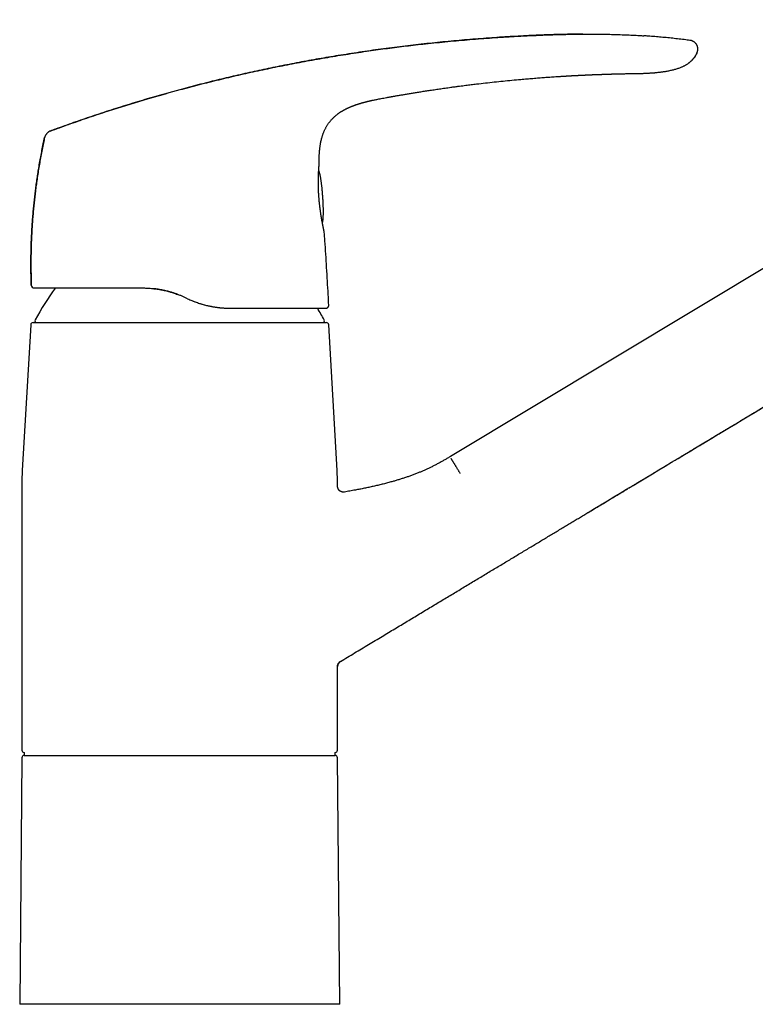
# Model space of a CAD drawing. Header units: millimetres. Extents: x 8 to 763, y 12 to 560.
# Tile 23 of 24: x 509 to 632, y 377 to 542. Entities that reach past the tile are written whole.
import ezdxf

# ---------------------------------------------------------------- set-up
doc = ezdxf.new("R2010")
doc.units = ezdxf.units.MM

msp = doc.modelspace()

# ---------------------------------------------------------------- linework, layer by layer
at = {"color": 7, "linetype": 'Continuous', "lineweight": 30}
for p, q in [((703.16, 542.28), (581.11, 468.94)), ((612.79, 533.25), (612.78, 533.25)), ((570.47, 529.23), (570.49, 529.23)), ((558.95, 513.33), (558.95, 513.33)), ((510.71, 497.7), (510.71, 497.7)), ((536.5, 495.63), (536.5, 495.63)), ((536.95, 495.42), (536.5, 495.63)), ((536.95, 495.42), (536.96, 495.41)), ((544.04, 493.82), (544.13, 493.82)), ((544.14, 493.82), (544.13, 493.82)), ((560.18, 493.82), (560.16, 493.82)), ((560.66, 494.35), (560.66, 494.35)), ((511, 491.41), (560.24, 491.41)), ((510.6, 491.03), (509.19, 466.56)), ((562.06, 466.56), (560.64, 491.03)), ((509.12, 464.26), (509.12, 419.61)), ((562.12, 463.94), (562.12, 464.26)), ((562.12, 463.94), (562.12, 463.94)), ((563.28, 462.95), (563.29, 462.95)), ((562.12, 419.61), (562.12, 433.63)), ((562.12, 433.63), (562.12, 433.63)), ((562.6, 434.49), (562.61, 434.49)), ((509.52, 419.21), (509.52, 418.71)), ((509.52, 418.71), (561.72, 418.71)), ((561.72, 418.71), (561.72, 419.21)), ((509.12, 418.32), (508.76, 376.91)), ((562.49, 376.91), (562.12, 418.32)), ((535.62, 376.91), (508.76, 376.91)), ((562.49, 376.91), (535.62, 376.91))]:
    msp.add_line(p, q, dxfattribs=at)
at = {"color": 7, "linetype": 'Continuous', "lineweight": 30, "flags": 128}
for points in [[(610.34, 533.21), (610.35, 533.21), (610.52, 533.22), (610.69, 533.22), (610.86, 533.22), (611.02, 533.23), (611.2, 533.23), (611.38, 533.23), (611.54, 533.23), (611.7, 533.24), (611.84, 533.24), (611.98, 533.24), (612.11, 533.24), (612.22, 533.24), (612.33, 533.25), (612.42, 533.25), (612.5, 533.25), (612.58, 533.25), (612.64, 533.25), (612.69, 533.25), (612.73, 533.25), (612.75, 533.25), (612.77, 533.25), (612.77, 533.25), (612.77, 533.25), (612.77, 533.25), (612.77, 533.25), (612.77, 533.25), (612.78, 533.25), (612.78, 533.25), (612.78, 533.25), (612.78, 533.25), (612.78, 533.25), (612.78, 533.25), (612.78, 533.25), (612.78, 533.25), (612.78, 533.25), (612.78, 533.25), (612.78, 533.25), (612.78, 533.25), (612.78, 533.25), (612.78, 533.25), (612.78, 533.25)], [(567.01, 528.52), (567.01, 528.52), (567.02, 528.52), (567.04, 528.53), (567.07, 528.53), (567.1, 528.54), (567.15, 528.56), (567.21, 528.57), (567.25, 528.58), (567.29, 528.59), (567.33, 528.6), (567.36, 528.61), (567.39, 528.61), (567.42, 528.62), (567.45, 528.62), (567.47, 528.63), (567.48, 528.63), (567.49, 528.63), (567.5, 528.64), (567.5, 528.64), (567.51, 528.64), (567.51, 528.64), (567.51, 528.64), (567.51, 528.64), (567.52, 528.64), (567.53, 528.64), (567.56, 528.65), (567.6, 528.66), (567.66, 528.67), (567.72, 528.69), (567.79, 528.7), (567.87, 528.72), (567.96, 528.74), (568.07, 528.76), (568.18, 528.79), (568.31, 528.81), (568.44, 528.84), (568.59, 528.87), (568.74, 528.9), (568.9, 528.94), (569.07, 528.97), (569.26, 529.01), (569.46, 529.04), (569.67, 529.08), (569.88, 529.12), (570.11, 529.17), (570.35, 529.21), (570.47, 529.23), (570.47, 529.23)]]:
    msp.add_lwpolyline(points, dxfattribs=at)
at = {"color": 7, "linetype": 'Continuous', "lineweight": 30}
for centre, radius, start, end in [((511.2, 497.72), 0.5, 181.9761, 269.999), ((555.26, 467.92), 50, 144.1199, 151.3951), ((515.99, 467.92), 50, 28.6049, 31.2037), ((560.16, 494.32), 0.5, 304.7054, 3.134), ((511, 491.01), 0.4, 90, 176.6981), ((511.62, 491.71), 0.3, 151.3951, 270), ((559.62, 491.71), 0.3, 270, 28.6049), ((560.24, 491.01), 0.4, 3.3019, 90), ((549.12, 464.26), 40, 176.6981, 180), ((522.12, 464.26), 40, 0, 3.3019), ((563.12, 433.63), 1, 121, 180), ((509.52, 419.61), 0.4, 180, 269.5022), ((509.52, 418.31), 0.4, 90, 179.5), ((561.72, 419.61), 0.4, 270.4978, 0), ((561.72, 418.31), 0.4, 0.5, 90)]:
    msp.add_arc(centre, radius, start, end, dxfattribs=at)
for points, knots in [([(603.3, 539.86), (603.2, 539.86), (602.67, 539.86), (601.71, 539.84), (600.4, 539.82), (599.1, 539.79), (597.79, 539.75), (596.48, 539.7), (595.01, 539.63), (593.38, 539.56), (591.59, 539.46), (589.8, 539.35), (588, 539.23), (586.19, 539.09), (584.37, 538.95), (582.55, 538.79), (580.73, 538.63), (578.92, 538.45), (577.1, 538.26), (575.29, 538.06), (573.48, 537.84), (571.67, 537.62), (569.87, 537.38), (568.06, 537.14), (566.26, 536.88), (564.46, 536.6), (562.71, 536.33), (561.01, 536.05), (559.37, 535.77), (557.72, 535.48), (556.08, 535.18), (554.44, 534.86), (552.82, 534.55), (551.24, 534.23), (549.67, 533.9), (548.11, 533.56), (546.55, 533.22), (544.99, 532.86), (543.43, 532.5), (541.88, 532.12), (540.3, 531.73), (538.69, 531.32), (537.06, 530.9), (535.44, 530.46), (533.81, 530.01), (532.19, 529.56), (530.57, 529.09), (528.95, 528.61), (527.33, 528.12), (525.71, 527.61), (524.09, 527.1), (522.47, 526.57), (520.89, 526.05), (519.33, 525.52), (517.81, 524.99), (516.29, 524.45), (514.98, 523.98), (514.19, 523.69), (513.89, 523.58)], [0, 0, 0, 0, 0.003111, 0.01742, 0.031731, 0.046044, 0.060356, 0.074667, 0.088974, 0.108642, 0.1283, 0.147946, 0.167578, 0.187597, 0.207603, 0.227598, 0.247583, 0.267559, 0.287527, 0.307488, 0.327444, 0.347395, 0.367342, 0.387287, 0.40723, 0.427172, 0.447115, 0.465398, 0.483683, 0.501972, 0.520265, 0.538563, 0.556867, 0.574346, 0.591832, 0.609327, 0.626831, 0.644345, 0.66187, 0.679407, 0.696957, 0.715359, 0.733776, 0.752212, 0.770666, 0.78914, 0.807635, 0.826152, 0.844693, 0.863258, 0.881849, 0.900467, 0.919113, 0.936721, 0.954355, 0.972018, 0.98971, 1, 1, 1, 1]), ([(513.89, 523.58), (514.4, 523.77), (515.43, 524.14), (516.96, 524.69), (518.5, 525.23), (520.04, 525.76), (521.58, 526.28), (523.09, 526.77), (524.58, 527.25), (526.03, 527.71), (527.49, 528.16), (528.94, 528.6), (530.46, 529.05), (532.03, 529.51), (533.66, 529.97), (535.29, 530.42), (536.92, 530.86), (538.55, 531.28), (540.18, 531.7), (541.82, 532.11), (543.45, 532.5), (545.09, 532.88), (546.73, 533.26), (548.37, 533.62), (550.01, 533.97), (551.65, 534.31), (553.3, 534.64), (554.94, 534.96), (556.61, 535.27), (558.31, 535.58), (560.04, 535.88), (561.77, 536.17), (563.5, 536.45), (565.23, 536.72), (566.91, 536.97), (568.54, 537.2), (570.12, 537.42), (571.69, 537.62), (573.27, 537.82), (574.85, 538.01), (576.53, 538.2), (578.3, 538.38), (580.16, 538.57), (582.03, 538.75), (583.9, 538.91), (585.78, 539.06), (587.65, 539.2), (589.53, 539.33), (591.27, 539.44), (592.89, 539.53), (594.36, 539.6), (595.84, 539.67), (597.25, 539.73), (598.58, 539.77), (599.84, 539.81), (601.1, 539.83), (602.35, 539.85), (603.61, 539.86), (604.85, 539.86), (606.06, 539.85), (607.24, 539.84), (608.42, 539.81), (609.61, 539.77), (610.79, 539.73), (611.97, 539.67), (612.9, 539.62), (613.42, 539.58), (613.56, 539.57)], [0, 0, 0, 0, 0.0161, 0.032173, 0.048219, 0.064239, 0.080235, 0.096208, 0.111246, 0.126265, 0.141265, 0.156248, 0.171212, 0.187895, 0.204557, 0.221201, 0.237827, 0.254437, 0.271031, 0.28761, 0.304175, 0.320728, 0.337269, 0.353799, 0.370319, 0.38683, 0.403332, 0.419828, 0.436318, 0.453587, 0.470851, 0.488111, 0.505369, 0.522624, 0.539879, 0.555531, 0.571183, 0.586837, 0.602493, 0.618152, 0.633815, 0.652279, 0.67075, 0.689229, 0.707716, 0.726214, 0.744724, 0.763247, 0.781784, 0.796357, 0.810937, 0.825523, 0.840112, 0.852494, 0.864876, 0.877259, 0.889642, 0.902022, 0.9144, 0.926068, 0.937733, 0.949395, 0.961052, 0.972706, 0.984356, 0.996002, 1, 1, 1, 1]), ([(621.31, 538.8), (621.16, 538.82), (620.65, 538.89), (619.77, 539), (618.68, 539.12), (617.58, 539.24), (616.49, 539.34), (615.4, 539.44), (614.43, 539.51), (613.81, 539.55), (613.56, 539.57)], [0, 0, 0, 0, 0.057293, 0.198828, 0.340388, 0.48201, 0.623728, 0.763045, 0.902525, 1, 1, 1, 1]), ([(622.51, 536.78), (622.52, 536.82), (622.55, 536.89), (622.58, 536.99), (622.61, 537.1), (622.63, 537.22), (622.63, 537.33), (622.63, 537.44), (622.62, 537.55), (622.6, 537.67), (622.57, 537.78), (622.53, 537.89), (622.48, 538), (622.42, 538.1), (622.36, 538.2), (622.28, 538.3), (622.19, 538.39), (622.1, 538.48), (622, 538.55), (621.9, 538.62), (621.8, 538.67), (621.69, 538.72), (621.59, 538.75), (621.49, 538.78), (621.39, 538.79), (621.33, 538.8), (621.31, 538.81)], [0, 0, 0, 0, 0.037736, 0.080841, 0.122701, 0.16385, 0.20476, 0.245776, 0.287091, 0.328831, 0.371035, 0.413661, 0.456691, 0.500204, 0.544397, 0.589394, 0.635044, 0.680962, 0.726611, 0.771408, 0.814819, 0.856456, 0.896154, 0.934014, 0.970428, 1, 1, 1, 1]), ([(621.31, 538.81), (621.31, 538.81), (621.31, 538.81), (621.31, 538.81), (621.31, 538.81)], [0, 0, 0, 0, 0.399092, 1, 1, 1, 1]), ([(612.77, 533.25), (612.85, 533.25), (613.01, 533.26), (613.24, 533.26), (613.46, 533.27), (613.67, 533.28), (613.87, 533.29), (614.07, 533.29), (614.25, 533.3), (614.44, 533.31), (614.62, 533.33), (614.78, 533.34), (614.94, 533.35), (615.07, 533.36), (615.19, 533.37), (615.29, 533.38), (615.39, 533.38), (615.49, 533.39), (615.59, 533.4), (615.75, 533.42), (615.95, 533.44), (616.21, 533.47), (616.47, 533.5), (616.75, 533.54), (617.03, 533.58), (617.33, 533.63), (617.62, 533.68), (617.92, 533.74), (618.22, 533.81), (618.51, 533.88), (618.79, 533.96), (619.06, 534.03), (619.32, 534.12), (619.58, 534.21), (619.81, 534.3), (620.02, 534.39), (620.2, 534.47), (620.37, 534.55), (620.54, 534.64), (620.7, 534.73), (620.86, 534.83), (621.01, 534.93), (621.15, 535.03), (621.28, 535.13), (621.4, 535.24), (621.5, 535.33), (621.59, 535.41), (621.65, 535.48), (621.72, 535.55), (621.78, 535.61), (621.84, 535.68), (621.9, 535.76), (621.96, 535.84), (622.03, 535.93), (622.1, 536.02), (622.17, 536.12), (622.23, 536.23), (622.3, 536.34), (622.35, 536.45), (622.41, 536.57), (622.46, 536.68), (622.49, 536.75), (622.5, 536.78)], [0, 0, 0, 0, 0.021839, 0.042801, 0.062887, 0.082096, 0.100428, 0.117884, 0.134465, 0.151692, 0.167859, 0.182967, 0.197015, 0.210004, 0.220017, 0.229294, 0.238253, 0.247351, 0.256588, 0.265963, 0.288611, 0.312025, 0.336564, 0.361888, 0.387997, 0.414888, 0.442555, 0.47046, 0.498285, 0.526041, 0.551224, 0.576372, 0.601495, 0.626576, 0.651582, 0.669385, 0.687135, 0.70483, 0.722349, 0.739456, 0.756183, 0.772578, 0.788371, 0.803928, 0.819279, 0.834458, 0.843928, 0.853355, 0.86275, 0.872123, 0.881609, 0.890961, 0.900744, 0.911016, 0.921825, 0.933214, 0.945217, 0.95602, 0.967317, 0.979125, 0.991462, 1, 1, 1, 1]), ([(622.51, 536.78), (622.49, 536.72), (622.44, 536.6), (622.36, 536.43), (622.26, 536.26), (622.16, 536.09), (622.05, 535.93), (621.93, 535.78), (621.8, 535.62), (621.65, 535.47), (621.48, 535.31), (621.31, 535.16), (621.16, 535.04), (621.07, 534.97), (621.04, 534.95)], [0, 0, 0, 0, 0.081278, 0.162493, 0.243733, 0.32506, 0.406512, 0.488106, 0.569839, 0.66534, 0.760948, 0.85658, 0.952137, 1, 1, 1, 1]), ([(570.49, 529.23), (570.54, 529.24), (570.65, 529.26), (570.83, 529.29), (571.02, 529.33), (571.22, 529.36), (571.43, 529.4), (571.65, 529.44), (571.88, 529.48), (572.13, 529.52), (572.39, 529.57), (572.66, 529.61), (572.94, 529.66), (573.24, 529.71), (573.55, 529.77), (573.87, 529.82), (574.2, 529.88), (574.54, 529.93), (574.88, 529.99), (575.22, 530.04), (575.58, 530.1), (575.95, 530.16), (576.32, 530.22), (576.71, 530.28), (577.1, 530.34), (577.5, 530.4), (577.91, 530.46), (578.34, 530.53), (578.78, 530.59), (579.24, 530.66), (579.7, 530.72), (580.18, 530.79), (580.66, 530.86), (581.1, 530.92), (581.44, 530.97), (581.61, 530.99), (581.67, 531), (581.69, 531), (581.71, 531), (581.72, 531), (581.84, 531.02), (582.14, 531.06), (582.78, 531.15), (583.62, 531.25), (584.57, 531.37), (585.67, 531.51), (586.96, 531.66), (588.45, 531.82), (589.93, 531.98), (591.42, 532.12), (592.58, 532.23), (593.41, 532.3), (593.92, 532.35), (594.42, 532.39), (594.93, 532.43), (595.43, 532.47), (595.92, 532.51), (596.4, 532.55), (596.87, 532.58), (597.33, 532.62), (597.8, 532.65), (598.28, 532.68), (598.76, 532.71), (599.12, 532.74), (599.37, 532.75), (599.52, 532.76), (599.66, 532.77), (599.79, 532.78), (599.88, 532.79), (599.92, 532.79)], [0, 0, 0, 0, 0.00564, 0.011689, 0.018148, 0.025017, 0.032294, 0.039841, 0.047782, 0.056119, 0.06485, 0.074167, 0.083895, 0.094034, 0.104585, 0.115547, 0.12692, 0.138704, 0.150141, 0.16194, 0.174102, 0.186626, 0.199513, 0.212522, 0.225881, 0.239589, 0.253647, 0.268352, 0.283422, 0.298855, 0.314652, 0.330814, 0.347339, 0.364228, 0.376067, 0.38133, 0.381927, 0.382464, 0.383001, 0.383538, 0.384075, 0.39497, 0.414426, 0.449169, 0.480189, 0.511209, 0.561567, 0.611924, 0.662282, 0.712639, 0.762997, 0.780088, 0.797179, 0.81427, 0.831361, 0.848452, 0.865118, 0.881475, 0.896814, 0.912482, 0.92848, 0.944809, 0.960969, 0.976635, 0.981548, 0.986461, 0.991374, 0.996287, 1, 1, 1, 1]), ([(599.92, 532.79), (599.94, 532.79), (600, 532.79), (600.08, 532.8), (600.15, 532.8), (600.22, 532.81), (600.31, 532.81), (600.4, 532.82), (600.51, 532.82), (600.61, 532.83), (600.7, 532.84), (600.8, 532.84), (600.91, 532.85), (601.02, 532.85), (601.12, 532.86), (601.23, 532.87), (601.33, 532.87), (601.41, 532.88), (601.48, 532.88), (601.55, 532.88), (601.62, 532.89), (601.68, 532.89), (601.74, 532.89), (601.81, 532.9), (601.88, 532.9), (601.96, 532.91), (602.04, 532.91), (602.11, 532.91), (602.17, 532.92), (602.23, 532.92), (602.28, 532.92), (602.33, 532.92), (602.39, 532.93), (602.45, 532.93), (602.52, 532.93), (602.59, 532.94), (602.66, 532.94), (602.74, 532.95), (602.82, 532.95), (602.9, 532.95), (602.98, 532.96), (603.05, 532.96), (603.12, 532.96), (603.18, 532.97), (603.24, 532.97), (603.28, 532.97), (603.32, 532.97), (603.37, 532.98), (603.42, 532.98), (603.49, 532.98), (603.56, 532.99), (603.65, 532.99), (603.74, 532.99), (603.84, 533), (603.93, 533), (604.02, 533.01), (604.12, 533.01), (604.21, 533.01), (604.29, 533.02), (604.36, 533.02), (604.42, 533.02), (604.49, 533.03), (604.55, 533.03), (604.63, 533.03), (604.71, 533.04), (604.79, 533.04), (604.87, 533.04), (604.95, 533.05), (605.02, 533.05), (605.08, 533.05), (605.15, 533.05), (605.23, 533.06), (605.32, 533.06), (605.42, 533.07), (605.53, 533.07), (605.64, 533.07), (605.75, 533.08), (605.86, 533.08), (605.96, 533.09), (606.06, 533.09), (606.14, 533.09), (606.21, 533.09), (606.27, 533.1), (606.34, 533.1), (606.41, 533.1), (606.49, 533.1), (606.58, 533.11), (606.67, 533.11), (606.76, 533.11), (606.84, 533.12), (606.93, 533.12), (607, 533.12), (607.07, 533.12), (607.14, 533.13), (607.2, 533.13), (607.25, 533.13), (607.3, 533.13), (607.35, 533.13), (607.42, 533.14), (607.49, 533.14), (607.56, 533.14), (607.64, 533.14), (607.72, 533.15), (607.8, 533.15), (607.89, 533.15), (608, 533.15), (608.11, 533.16), (608.23, 533.16), (608.35, 533.16), (608.47, 533.17), (608.56, 533.17), (608.64, 533.17), (608.7, 533.17), (608.77, 533.18), (608.84, 533.18), (608.9, 533.18), (608.94, 533.18), (608.97, 533.18), (608.99, 533.18), (609.01, 533.18), (609.03, 533.18), (609.06, 533.18), (609.09, 533.18), (609.12, 533.19), (609.14, 533.19), (609.16, 533.19), (609.18, 533.19), (609.21, 533.19), (609.24, 533.19), (609.26, 533.19), (609.28, 533.19), (609.3, 533.19), (609.33, 533.19), (609.36, 533.19), (609.39, 533.19), (609.42, 533.19), (609.44, 533.19), (609.48, 533.19), (609.52, 533.2), (609.56, 533.2), (609.6, 533.2), (609.64, 533.2), (609.68, 533.2), (609.72, 533.2), (609.76, 533.2), (609.8, 533.2), (609.86, 533.2), (609.91, 533.2), (609.97, 533.21), (610.02, 533.21), (610.06, 533.21), (610.11, 533.21), (610.15, 533.21), (610.18, 533.21), (610.21, 533.21), (610.24, 533.21), (610.28, 533.21), (610.31, 533.21), (610.33, 533.21), (610.34, 533.21)], [0, 0, 0, 0, 0.007064, 0.015504, 0.022729, 0.029041, 0.035098, 0.046313, 0.056451, 0.065057, 0.073958, 0.08328, 0.093356, 0.103945, 0.113959, 0.123983, 0.134086, 0.141326, 0.147935, 0.154364, 0.160815, 0.166421, 0.172318, 0.17853, 0.185264, 0.19269, 0.200728, 0.2071, 0.213322, 0.218877, 0.22371, 0.22803, 0.232359, 0.239048, 0.245694, 0.252259, 0.258949, 0.266195, 0.27421, 0.282721, 0.288853, 0.295183, 0.301976, 0.308945, 0.31372, 0.317804, 0.321253, 0.324596, 0.330622, 0.336872, 0.343828, 0.351442, 0.361204, 0.37074, 0.379252, 0.387254, 0.395998, 0.405809, 0.4128, 0.41934, 0.425307, 0.430872, 0.437202, 0.444485, 0.452131, 0.459765, 0.467749, 0.475148, 0.481482, 0.487186, 0.493228, 0.499667, 0.509268, 0.519417, 0.529551, 0.539677, 0.549905, 0.560251, 0.570416, 0.579839, 0.586714, 0.593216, 0.599402, 0.605319, 0.611871, 0.6194, 0.627906, 0.637387, 0.645101, 0.653319, 0.661198, 0.668387, 0.674885, 0.680693, 0.686656, 0.691664, 0.696027, 0.701063, 0.707049, 0.713847, 0.721035, 0.728506, 0.736259, 0.743895, 0.750909, 0.76163, 0.772804, 0.784873, 0.795824, 0.806188, 0.817413, 0.822239, 0.828757, 0.835645, 0.84215, 0.849317, 0.852355, 0.854963, 0.857139, 0.859007, 0.86137, 0.864313, 0.867577, 0.870132, 0.871911, 0.873726, 0.876211, 0.879255, 0.882016, 0.884324, 0.88622, 0.888306, 0.890778, 0.894361, 0.897596, 0.900221, 0.902664, 0.905693, 0.910246, 0.91436, 0.918057, 0.922785, 0.927309, 0.930962, 0.93442, 0.940163, 0.94649, 0.952138, 0.957505, 0.963385, 0.968507, 0.973459, 0.977889, 0.981291, 0.985525, 0.988174, 0.991712, 0.996156, 1, 1, 1, 1]), ([(612.8, 533.25), (612.88, 533.25), (613.04, 533.26), (613.19, 533.26), (613.27, 533.26)], [0, 0, 0, 0, 0.4855368, 1, 1, 1, 1]), ([(559.04, 518.03), (559.04, 518.09), (559.04, 518.22), (559.04, 518.41), (559.04, 518.59), (559.04, 518.76), (559.04, 518.92), (559.05, 519.06), (559.05, 519.19), (559.06, 519.32), (559.06, 519.44), (559.07, 519.55), (559.07, 519.7), (559.08, 519.88), (559.1, 520.11), (559.12, 520.32), (559.14, 520.51), (559.16, 520.67), (559.18, 520.84), (559.2, 521), (559.22, 521.16), (559.24, 521.3), (559.27, 521.44), (559.29, 521.58), (559.32, 521.72), (559.35, 521.85), (559.38, 521.98), (559.41, 522.11), (559.44, 522.25), (559.48, 522.39), (559.52, 522.54), (559.57, 522.69), (559.62, 522.85), (559.67, 523.02), (559.74, 523.2), (559.81, 523.38), (559.88, 523.56), (559.96, 523.74), (560.05, 523.91), (560.14, 524.09), (560.24, 524.27), (560.34, 524.45), (560.46, 524.63), (560.57, 524.8), (560.69, 524.96), (560.81, 525.12), (560.94, 525.28), (561.07, 525.44), (561.22, 525.6), (561.37, 525.76), (561.54, 525.92), (561.72, 526.08), (561.91, 526.24), (562.08, 526.38), (562.23, 526.5), (562.36, 526.59), (562.48, 526.67), (562.59, 526.74), (562.69, 526.81), (562.78, 526.86), (562.85, 526.91), (562.91, 526.95), (562.97, 526.98), (563.02, 527.01), (563.07, 527.04), (563.11, 527.06), (563.14, 527.08), (563.18, 527.1), (563.23, 527.13), (563.29, 527.16), (563.35, 527.19), (563.43, 527.24), (563.55, 527.3), (563.68, 527.36), (563.8, 527.42), (563.91, 527.47), (564.03, 527.52), (564.15, 527.58), (564.26, 527.63), (564.34, 527.66), (564.4, 527.68), (564.46, 527.71), (564.51, 527.73), (564.55, 527.75), (564.59, 527.76), (564.62, 527.77), (564.65, 527.78), (564.69, 527.8), (564.75, 527.82), (564.82, 527.85), (564.89, 527.88), (564.97, 527.91), (565.07, 527.94), (565.17, 527.98), (565.25, 528.01), (565.31, 528.03), (565.36, 528.04), (565.39, 528.05), (565.43, 528.06), (565.45, 528.07), (565.48, 528.08), (565.51, 528.09), (565.55, 528.11), (565.6, 528.12), (565.65, 528.14), (565.71, 528.15), (565.78, 528.18), (565.87, 528.21), (565.97, 528.23), (566.06, 528.26), (566.16, 528.29), (566.24, 528.32), (566.31, 528.34), (566.37, 528.35), (566.41, 528.36), (566.45, 528.37), (566.47, 528.38), (566.49, 528.38), (566.51, 528.39), (566.53, 528.39), (566.56, 528.4), (566.61, 528.42), (566.67, 528.43), (566.72, 528.45), (566.77, 528.46), (566.82, 528.47), (566.86, 528.48), (566.9, 528.49), (566.93, 528.5), (566.96, 528.51), (566.98, 528.51), (567, 528.52), (567.01, 528.52), (567.02, 528.52), (567.02, 528.52), (567.02, 528.52)], [0, 0, 0, 0, 0.012503, 0.02501, 0.036872, 0.04809, 0.057899, 0.067159, 0.075869, 0.084031, 0.091647, 0.098977, 0.106464, 0.120624, 0.135362, 0.150695, 0.161303, 0.172189, 0.183206, 0.193814, 0.203964, 0.21366, 0.222905, 0.231703, 0.241198, 0.250126, 0.258612, 0.26741, 0.276661, 0.286195, 0.296177, 0.306612, 0.317505, 0.329096, 0.341172, 0.353739, 0.366599, 0.379317, 0.391878, 0.40428, 0.418178, 0.431869, 0.445353, 0.458629, 0.471695, 0.484557, 0.497648, 0.511214, 0.525259, 0.539784, 0.554791, 0.570285, 0.586267, 0.602736, 0.613428, 0.623428, 0.632729, 0.64133, 0.649235, 0.656443, 0.66162, 0.666367, 0.670687, 0.674569, 0.677971, 0.6809, 0.683297, 0.686359, 0.690088, 0.694334, 0.698645, 0.702989, 0.713362, 0.72392, 0.731574, 0.739554, 0.748136, 0.757322, 0.767111, 0.771186, 0.775357, 0.779584, 0.78338, 0.786603, 0.789211, 0.791282, 0.793344, 0.795665, 0.800411, 0.805527, 0.810915, 0.816572, 0.824498, 0.832278, 0.839715, 0.843103, 0.846417, 0.849405, 0.851822, 0.853677, 0.855648, 0.858102, 0.861038, 0.864455, 0.868349, 0.87272, 0.877266, 0.885287, 0.892912, 0.90015, 0.907923, 0.915233, 0.922103, 0.926662, 0.930478, 0.933558, 0.935908, 0.936907, 0.937764, 0.939206, 0.941408, 0.945602, 0.949577, 0.953811, 0.957754, 0.961427, 0.965024, 0.968674, 0.972456, 0.976439, 0.980685, 0.985461, 0.99063, 0.996231, 1, 1, 1, 1]), ([(513.89, 523.58), (513.88, 523.58), (513.86, 523.57), (513.82, 523.55), (513.78, 523.54), (513.74, 523.52), (513.7, 523.49), (513.66, 523.47), (513.62, 523.44), (513.57, 523.4), (513.51, 523.36), (513.46, 523.31), (513.4, 523.25), (513.35, 523.2), (513.29, 523.14), (513.24, 523.07), (513.18, 523), (513.13, 522.92), (513.09, 522.85), (513.05, 522.78), (513.01, 522.71), (512.99, 522.65), (512.97, 522.59), (512.95, 522.54), (512.95, 522.51), (512.94, 522.5)], [0, 0, 0, 0, 0.035939, 0.078934, 0.12153, 0.153196, 0.184669, 0.216165, 0.248168, 0.292152, 0.337796, 0.384847, 0.432848, 0.481347, 0.530013, 0.588418, 0.646504, 0.703471, 0.758248, 0.809763, 0.857144, 0.899894, 0.938103, 0.972606, 1, 1, 1, 1]), ([(512.94, 522.5), (512.88, 522.19), (512.73, 521.51), (512.52, 520.47), (512.31, 519.37), (512.11, 518.27), (511.93, 517.17), (511.75, 516.06), (511.6, 514.98), (511.46, 513.93), (511.33, 512.92), (511.22, 511.9), (511.11, 510.87), (511.02, 509.85), (510.93, 508.8), (510.85, 507.71), (510.79, 506.59), (510.73, 505.47), (510.69, 504.35), (510.66, 503.23), (510.64, 502.11), (510.64, 501.02), (510.65, 499.96), (510.67, 498.93), (510.68, 498.18), (510.7, 497.77), (510.7, 497.7)], [0, 0, 0, 0, 0.0380892, 0.0828967, 0.1277163, 0.1725473, 0.2173887, 0.2622397, 0.3070995, 0.348228, 0.3893626, 0.4305028, 0.4716479, 0.5127975, 0.553951, 0.5988494, 0.643751, 0.688655, 0.7335608, 0.7784675, 0.8233746, 0.8682813, 0.909445, 0.9506072, 0.9917677, 1, 1, 1, 1]), ([(510.7, 497.7), (510.69, 498.04), (510.67, 498.7), (510.65, 499.7), (510.64, 500.7), (510.64, 501.7), (510.65, 502.69), (510.67, 503.69), (510.7, 504.72), (510.74, 505.79), (510.8, 506.88), (510.87, 507.98), (510.95, 509.08), (511.04, 510.14), (511.14, 511.16), (511.24, 512.16), (511.36, 513.15), (511.48, 514.14), (511.62, 515.13), (511.76, 516.12), (511.92, 517.13), (512.1, 518.18), (512.29, 519.27), (512.5, 520.34), (512.71, 521.42), (512.86, 522.14), (512.94, 522.49)], [0, 0, 0, 0, 0.04, 0.08, 0.12, 0.16, 0.2, 0.24, 0.28, 0.324, 0.368, 0.412, 0.456, 0.5, 0.54, 0.58, 0.62, 0.66, 0.7, 0.74, 0.78, 0.824, 0.868, 0.912, 0.956, 1, 1, 1, 1]), ([(604.21, 459.53), (615.71, 466.44), (638.72, 480.26), (673.22, 500.98), (696.22, 514.8), (707.72, 521.71)], [0, 0, 0, 0, 0.333334, 0.666667, 1, 1, 1, 1]), ([(558.95, 513.33), (558.95, 513.39), (558.94, 513.52), (558.93, 513.7), (558.93, 513.87), (558.92, 514.03), (558.92, 514.18), (558.91, 514.32), (558.91, 514.45), (558.91, 514.57), (558.91, 514.68), (558.91, 514.78), (558.91, 514.87), (558.91, 514.96), (558.91, 515.03), (558.91, 515.13), (558.91, 515.26), (558.91, 515.42), (558.91, 515.59), (558.92, 515.77), (558.92, 515.95), (558.93, 516.1), (558.93, 516.23), (558.94, 516.32), (558.94, 516.41), (558.94, 516.5), (558.95, 516.59), (558.95, 516.68), (558.96, 516.76), (558.96, 516.83), (558.97, 516.9), (558.97, 516.96), (558.97, 517), (558.98, 517.04), (558.98, 517.08), (558.98, 517.13), (558.98, 517.19), (558.99, 517.25), (558.99, 517.31), (559, 517.37), (559, 517.43), (559.01, 517.5), (559.01, 517.57), (559.02, 517.64), (559.02, 517.7), (559.02, 517.75), (559.03, 517.78), (559.03, 517.81), (559.03, 517.85), (559.03, 517.88), (559.04, 517.92), (559.04, 517.95), (559.04, 517.99), (559.04, 518.01), (559.04, 518.03), (559.04, 518.04)], [0, 0, 0, 0, 0.02687, 0.052447, 0.076732, 0.099724, 0.121424, 0.141479, 0.160287, 0.177849, 0.194165, 0.209496, 0.223534, 0.236278, 0.248022, 0.25975, 0.282974, 0.306448, 0.336687, 0.36734, 0.398631, 0.430932, 0.44826, 0.465872, 0.483769, 0.501954, 0.520403, 0.538144, 0.555755, 0.571947, 0.586721, 0.60008, 0.609585, 0.619073, 0.629417, 0.640616, 0.655064, 0.670724, 0.687597, 0.705657, 0.724009, 0.742212, 0.767904, 0.793298, 0.818397, 0.83305, 0.847602, 0.862379, 0.878429, 0.896205, 0.915402, 0.936031, 0.958101, 0.981626, 1, 1, 1, 1]), ([(559.65, 512.57), (559.65, 512.58), (559.65, 512.59), (559.65, 512.61), (559.65, 512.62), (559.65, 512.64), (559.65, 512.67), (559.64, 512.71), (559.64, 512.76), (559.63, 512.82), (559.63, 512.88), (559.62, 512.95), (559.62, 513.02), (559.61, 513.09), (559.61, 513.17), (559.6, 513.26), (559.59, 513.36), (559.58, 513.46), (559.57, 513.58), (559.56, 513.71), (559.54, 513.86), (559.53, 514.02), (559.51, 514.2), (559.49, 514.4), (559.46, 514.61), (559.43, 514.84), (559.4, 515.07), (559.37, 515.3), (559.33, 515.52), (559.3, 515.72), (559.26, 515.92), (559.23, 516.09), (559.19, 516.25), (559.15, 516.4), (559.12, 516.54), (559.08, 516.66), (559.05, 516.77), (559.01, 516.87), (558.99, 516.94), (558.97, 516.98), (558.97, 516.98)], [0, 0, 0, 0, 0.004673, 0.006642, 0.010251, 0.014559, 0.020428, 0.029312, 0.04368, 0.058206, 0.072118, 0.08648, 0.101782, 0.118292, 0.136238, 0.155851, 0.17738, 0.201105, 0.227346, 0.256463, 0.288854, 0.324941, 0.365107, 0.409568, 0.458125, 0.509851, 0.563019, 0.615089, 0.66467, 0.711154, 0.754369, 0.794359, 0.831258, 0.865238, 0.896483, 0.925174, 0.951491, 0.975604, 0.99768, 1, 1, 1, 1]), ([(558.99, 512.7), (558.99, 512.72), (558.99, 512.76), (558.98, 512.83), (558.98, 512.91), (558.97, 513), (558.96, 513.1), (558.96, 513.21), (558.95, 513.29), (558.95, 513.33)], [0, 0, 0, 0, 0.077749, 0.192581, 0.323221, 0.469762, 0.632331, 0.811095, 1, 1, 1, 1]), ([(559.9, 506.56), (559.9, 506.56), (559.9, 506.58), (559.9, 506.6), (559.89, 506.62), (559.89, 506.64), (559.88, 506.67), (559.88, 506.69), (559.87, 506.72), (559.86, 506.77), (559.85, 506.81), (559.85, 506.85), (559.84, 506.88), (559.83, 506.92), (559.82, 506.96), (559.81, 507), (559.81, 507.04), (559.8, 507.08), (559.79, 507.12), (559.78, 507.15), (559.78, 507.18), (559.77, 507.2), (559.77, 507.22), (559.76, 507.24), (559.76, 507.26), (559.76, 507.29), (559.75, 507.32), (559.74, 507.36), (559.73, 507.4), (559.72, 507.45), (559.71, 507.51), (559.7, 507.58), (559.68, 507.66), (559.66, 507.74), (559.64, 507.84), (559.63, 507.94), (559.6, 508.05), (559.58, 508.19), (559.55, 508.34), (559.52, 508.47), (559.51, 508.56), (559.5, 508.63), (559.48, 508.69), (559.47, 508.75), (559.46, 508.81), (559.46, 508.86), (559.45, 508.9), (559.44, 508.94), (559.44, 508.96), (559.43, 508.99), (559.43, 509), (559.43, 509.02), (559.42, 509.04), (559.42, 509.05), (559.42, 509.08), (559.41, 509.11), (559.41, 509.15), (559.4, 509.19), (559.39, 509.25), (559.38, 509.31), (559.37, 509.38), (559.36, 509.46), (559.34, 509.55), (559.33, 509.64), (559.31, 509.75), (559.3, 509.87), (559.28, 509.99), (559.26, 510.12), (559.24, 510.27), (559.22, 510.42), (559.2, 510.58), (559.18, 510.76), (559.15, 510.94), (559.13, 511.13), (559.11, 511.33), (559.09, 511.52), (559.07, 511.71), (559.05, 511.91), (559.03, 512.11), (559.02, 512.32), (559, 512.52), (558.99, 512.64), (558.99, 512.7)], [0, 0, 0, 0, 0.010165, 0.02439, 0.037723, 0.050184, 0.061791, 0.073126, 0.091428, 0.110333, 0.129842, 0.14184, 0.154058, 0.166496, 0.179155, 0.19177, 0.203217, 0.213649, 0.223069, 0.231475, 0.238351, 0.24436, 0.249499, 0.254069, 0.259083, 0.264623, 0.270691, 0.279889, 0.289892, 0.300601, 0.312016, 0.326523, 0.342028, 0.358529, 0.376019, 0.393822, 0.411468, 0.436346, 0.460899, 0.485125, 0.494555, 0.503937, 0.51327, 0.522328, 0.530406, 0.537451, 0.543465, 0.548448, 0.552399, 0.55532, 0.557462, 0.559657, 0.561836, 0.564255, 0.567484, 0.571588, 0.576565, 0.582896, 0.590238, 0.598592, 0.607956, 0.618332, 0.629718, 0.642114, 0.655521, 0.669937, 0.685364, 0.7018, 0.719246, 0.7377, 0.757162, 0.777631, 0.799106, 0.821585, 0.845067, 0.865991, 0.88765, 0.910041, 0.933166, 0.957022, 0.98161, 1, 1, 1, 1]), ([(558.99, 512.7), (558.99, 512.7), (558.99, 512.7), (558.99, 512.7), (558.99, 512.7), (558.99, 512.7)], [0, 0, 0, 0, 0.267476, 0.641286, 1, 1, 1, 1]), ([(559.59, 508.12), (559.6, 508.14), (559.61, 508.19), (559.63, 508.27), (559.65, 508.38), (559.66, 508.49), (559.68, 508.62), (559.7, 508.75), (559.71, 508.9), (559.72, 509.06), (559.73, 509.23), (559.74, 509.41), (559.75, 509.61), (559.75, 509.83), (559.75, 510.06), (559.75, 510.3), (559.75, 510.54), (559.74, 510.77), (559.73, 510.98), (559.73, 511.16), (559.72, 511.33), (559.71, 511.48), (559.71, 511.61), (559.7, 511.73), (559.7, 511.84), (559.69, 511.94), (559.69, 512.02), (559.68, 512.1), (559.68, 512.18), (559.67, 512.24), (559.67, 512.3), (559.67, 512.37), (559.66, 512.43), (559.66, 512.48), (559.66, 512.52), (559.66, 512.54), (559.65, 512.55), (559.65, 512.56), (559.65, 512.57), (559.65, 512.57)], [0, 0, 0, 0, 0.014013, 0.035767, 0.059407, 0.085079, 0.112934, 0.143133, 0.175841, 0.211229, 0.249476, 0.290757, 0.33524, 0.38306, 0.434265, 0.488702, 0.545762, 0.595972, 0.642221, 0.683829, 0.720928, 0.75396, 0.783428, 0.809802, 0.833504, 0.854897, 0.874297, 0.891984, 0.90821, 0.923228, 0.937327, 0.950976, 0.966224, 0.98303, 0.988619, 0.992188, 0.994939, 0.998085, 1, 1, 1, 1]), ([(560.66, 494.35), (560.63, 494.94), (560.55, 496.28), (560.44, 498.38), (560.3, 500.64), (560.16, 502.89), (560.02, 504.88), (559.93, 506.12), (559.89, 506.6)], [0, 0, 0, 0, 0.144618, 0.328789, 0.512961, 0.697133, 0.881302, 1, 1, 1, 1]), ([(559.9, 506.56), (559.9, 506.55), (559.91, 506.54), (559.9, 506.54), (559.9, 506.54)], [0, 0, 0, 0, 0.3417909, 1, 1, 1, 1]), ([(511.12, 497.23), (511.12, 497.23), (511.13, 497.23), (511.14, 497.22), (511.15, 497.22), (511.16, 497.22), (511.17, 497.22), (511.18, 497.22), (511.19, 497.22)], [0, 0, 0, 0, 0.046274, 0.188449, 0.354832, 0.545517, 0.76056, 1, 1, 1, 1]), ([(511.2, 497.22), (511.2, 497.22), (511.2, 497.22), (511.22, 497.22), (511.25, 497.22), (511.29, 497.22), (511.34, 497.22), (511.4, 497.22), (511.46, 497.22), (511.54, 497.22), (511.62, 497.22), (511.72, 497.22), (511.82, 497.22), (511.94, 497.22), (512.06, 497.22), (512.2, 497.22), (512.34, 497.22), (512.5, 497.22), (512.66, 497.22), (512.83, 497.22), (513.02, 497.22), (513.21, 497.22), (513.41, 497.22), (513.61, 497.22), (513.83, 497.22), (514.05, 497.22), (514.29, 497.22), (514.53, 497.22), (514.79, 497.22), (515.06, 497.22), (515.33, 497.22), (515.62, 497.22), (515.91, 497.22), (516.21, 497.22), (516.52, 497.22), (516.84, 497.22), (517.16, 497.22), (517.5, 497.22), (517.84, 497.22), (518.18, 497.22), (518.53, 497.22), (518.89, 497.22), (519.26, 497.22), (519.63, 497.22), (520.02, 497.22), (520.41, 497.22), (520.81, 497.22), (521.21, 497.22), (521.62, 497.22), (522.04, 497.22), (522.46, 497.22), (522.89, 497.22), (523.32, 497.22), (523.76, 497.22), (524.19, 497.22), (524.64, 497.22), (525.08, 497.22), (525.53, 497.22), (525.98, 497.22), (526.45, 497.22), (526.91, 497.22), (527.39, 497.22), (527.86, 497.22), (528.34, 497.22), (528.83, 497.22), (529.15, 497.22), (529.31, 497.22)], [0, 0, 0, 0, 0.015812, 0.031593, 0.047348, 0.063083, 0.078804, 0.094237, 0.109669, 0.125104, 0.140557, 0.156287, 0.171982, 0.187649, 0.203294, 0.218924, 0.234546, 0.250164, 0.26587, 0.281531, 0.297154, 0.312747, 0.328314, 0.343587, 0.358848, 0.374105, 0.389575, 0.405324, 0.421037, 0.436723, 0.452387, 0.468038, 0.483682, 0.499326, 0.514966, 0.530605, 0.546251, 0.56191, 0.577591, 0.593018, 0.60848, 0.623983, 0.639327, 0.654977, 0.670632, 0.686296, 0.701979, 0.717685, 0.733423, 0.749198, 0.764881, 0.780554, 0.796222, 0.811893, 0.827573, 0.842987, 0.858423, 0.873885, 0.889398, 0.905208, 0.921004, 0.936792, 0.95258, 0.968372, 0.984177, 1, 1, 1, 1]), ([(529.38, 497.22), (529.48, 497.22), (529.72, 497.22), (530.1, 497.2), (530.49, 497.18), (530.89, 497.15), (531.16, 497.12), (531.29, 497.11), (531.29, 497.11)], [0, 0, 0, 0, 0.171203, 0.376887, 0.583322, 0.790567, 0.998682, 1, 1, 1, 1]), ([(531.29, 497.1), (531.42, 497.09), (531.67, 497.06), (532.05, 497), (532.44, 496.93), (532.82, 496.86), (533.19, 496.77), (533.57, 496.68), (533.9, 496.59), (534.1, 496.53), (534.17, 496.51)], [0, 0, 0, 0, 0.131467, 0.263203, 0.394799, 0.52628, 0.657671, 0.788994, 0.920274, 1, 1, 1, 1]), ([(536.5, 495.63), (536.42, 495.67), (536.26, 495.74), (536.03, 495.84), (535.8, 495.94), (535.56, 496.03), (535.32, 496.13), (535.08, 496.21), (534.84, 496.3), (534.6, 496.38), (534.35, 496.46), (534.08, 496.54), (533.78, 496.62), (533.45, 496.71), (533.15, 496.78), (532.87, 496.84), (532.57, 496.91), (532.22, 496.97), (531.82, 497.04), (531.51, 497.08), (531.34, 497.1), (531.3, 497.1)], [0, 0, 0, 0, 0.046751, 0.093502, 0.140309, 0.187116, 0.234096, 0.281075, 0.328113, 0.375152, 0.421903, 0.468654, 0.531183, 0.593722, 0.656251, 0.703301, 0.750352, 0.825896, 0.901441, 0.977243, 1, 1, 1, 1]), ([(534.17, 496.51), (534.28, 496.48), (534.53, 496.4), (534.91, 496.27), (535.22, 496.17), (535.38, 496.1), (535.42, 496.09)], [0, 0, 0, 0, 0.2660396, 0.5913524, 0.9129151, 1, 1, 1, 1]), ([(536.96, 495.41), (537.08, 495.36), (537.32, 495.25), (537.68, 495.1), (538.04, 494.95), (538.41, 494.82), (538.78, 494.69), (539.16, 494.57), (539.55, 494.45), (539.95, 494.34), (540.35, 494.25), (540.75, 494.16), (541.15, 494.08), (541.53, 494.02), (541.87, 493.97), (542.18, 493.93), (542.49, 493.9), (542.8, 493.87), (543.11, 493.85), (543.42, 493.83), (543.73, 493.82), (543.93, 493.82), (544.04, 493.82)], [0, 0, 0, 0, 0.052423, 0.104856, 0.157279, 0.210051, 0.262833, 0.315605, 0.371482, 0.427372, 0.483248, 0.539573, 0.595911, 0.652236, 0.695525, 0.738826, 0.782126, 0.825416, 0.869056, 0.912708, 0.956359, 1, 1, 1, 1]), ([(537.92, 495), (538, 494.97), (538.22, 494.88), (538.58, 494.76), (538.98, 494.62), (539.38, 494.5), (539.78, 494.39), (540.18, 494.29), (540.58, 494.2), (540.98, 494.12), (541.39, 494.04), (541.79, 493.98), (542.19, 493.93), (542.59, 493.89), (542.98, 493.86), (543.37, 493.84), (543.67, 493.83), (543.84, 493.82), (543.88, 493.82)], [0, 0, 0, 0, 0.043376, 0.1125, 0.181269, 0.248483, 0.315392, 0.382014, 0.448369, 0.515676, 0.582747, 0.649603, 0.716264, 0.782753, 0.847907, 0.912936, 0.97786, 1, 1, 1, 1]), ([(539.06, 494.6), (539.17, 494.57), (539.4, 494.5), (539.76, 494.4), (540.13, 494.3), (540.51, 494.21), (540.88, 494.14), (541.26, 494.07), (541.63, 494.01), (541.92, 493.97), (542.07, 493.95), (542.1, 493.95)], [0, 0, 0, 0, 0.107915, 0.230854, 0.353793, 0.476754, 0.599758, 0.722826, 0.845984, 0.969263, 1, 1, 1, 1]), ([(544.14, 493.82), (544.28, 493.82), (544.57, 493.82), (545.01, 493.82), (545.44, 493.82), (545.87, 493.82), (546.29, 493.82), (546.7, 493.82), (547.11, 493.82), (547.52, 493.82), (547.94, 493.82), (548.38, 493.82), (548.84, 493.82), (549.3, 493.82), (549.75, 493.82), (550.19, 493.82), (550.62, 493.82), (551.03, 493.82), (551.43, 493.82), (551.82, 493.82), (552.21, 493.82), (552.58, 493.82), (552.95, 493.82), (553.32, 493.82), (553.68, 493.82), (554.04, 493.82), (554.39, 493.82), (554.74, 493.82), (555.08, 493.82), (555.4, 493.82), (555.72, 493.82), (556.02, 493.82), (556.3, 493.82), (556.58, 493.82), (556.84, 493.82), (557.1, 493.82), (557.35, 493.82), (557.59, 493.82), (557.82, 493.82), (558.05, 493.82), (558.27, 493.82), (558.47, 493.82), (558.67, 493.82), (558.85, 493.82), (559.02, 493.82), (559.17, 493.82), (559.3, 493.82), (559.42, 493.82), (559.53, 493.82), (559.63, 493.82), (559.73, 493.82), (559.81, 493.82), (559.89, 493.82), (559.95, 493.82), (560.01, 493.82), (560.06, 493.82), (560.1, 493.82), (560.13, 493.82), (560.15, 493.82), (560.16, 493.82), (560.16, 493.82), (560.16, 493.82)], [0, 0, 0, 0, 0.0157254, 0.0314437, 0.0471609, 0.0628827, 0.078615, 0.0940824, 0.1095712, 0.1250869, 0.1404434, 0.1587099, 0.1769747, 0.1952465, 0.2135343, 0.231847, 0.2501934, 0.2676217, 0.285036, 0.302444, 0.3198529, 0.3372705, 0.3547042, 0.3721615, 0.3896388, 0.407927, 0.4261991, 0.4444636, 0.4627291, 0.4810043, 0.4992978, 0.5168057, 0.5342938, 0.5517699, 0.5692415, 0.5867163, 0.6042019, 0.621706, 0.639277, 0.6576548, 0.6759979, 0.6943152, 0.7126157, 0.7309084, 0.7492024, 0.7650116, 0.7807772, 0.7965051, 0.8122011, 0.8278713, 0.8432424, 0.8586, 0.87395, 0.8895452, 0.905418, 0.9212486, 0.9370435, 0.9528095, 0.9685531, 0.9842811, 1, 1, 1, 1]), ([(560.18, 493.82), (560.18, 493.82), (560.19, 493.82), (560.2, 493.82), (560.21, 493.82), (560.21, 493.82), (560.22, 493.82), (560.23, 493.83), (560.24, 493.83), (560.25, 493.83), (560.25, 493.83), (560.26, 493.83), (560.26, 493.83), (560.27, 493.83), (560.28, 493.83), (560.29, 493.84), (560.32, 493.84), (560.34, 493.85), (560.38, 493.87), (560.41, 493.89), (560.45, 493.91), (560.48, 493.93), (560.51, 493.96), (560.54, 493.99), (560.57, 494.03), (560.6, 494.08), (560.63, 494.14), (560.65, 494.21), (560.66, 494.28), (560.66, 494.32), (560.66, 494.35)], [0, 0, 0, 0, 0.08547, 0.161687, 0.228653, 0.28638, 0.33489, 0.368308, 0.395411, 0.416306, 0.428048, 0.436684, 0.440026, 0.442905, 0.449466, 0.462118, 0.481508, 0.506014, 0.530846, 0.56397, 0.596996, 0.630588, 0.66071, 0.696138, 0.736727, 0.782178, 0.832011, 0.88554, 0.941882, 1, 1, 1, 1]), ([(629.78, 474.89), (629.78, 474.89), (629.78, 474.89), (629.79, 474.9), (629.81, 474.91), (629.83, 474.92), (629.86, 474.94), (629.9, 474.96), (629.94, 474.99), (629.99, 475.01), (630.04, 475.05), (630.1, 475.09), (630.18, 475.13), (630.26, 475.18), (630.35, 475.23), (630.45, 475.29), (630.56, 475.36), (630.67, 475.43), (630.8, 475.5), (630.98, 475.61), (631.21, 475.75), (631.51, 475.93), (631.81, 476.11), (632.12, 476.3), (632.43, 476.48), (632.75, 476.68), (633.08, 476.88), (633.42, 477.08), (633.77, 477.29), (634.13, 477.51), (634.51, 477.73), (634.9, 477.97), (635.31, 478.21), (635.72, 478.46), (636.15, 478.72), (636.58, 478.98), (636.86, 479.15), (637, 479.23)], [0, 0, 0, 0, 0.004626, 0.009533, 0.014591, 0.019938, 0.025693, 0.031951, 0.038785, 0.046252, 0.054396, 0.063251, 0.074044, 0.085789, 0.098509, 0.112221, 0.126939, 0.142675, 0.159437, 0.177214, 0.215944, 0.256079, 0.297619, 0.338582, 0.380827, 0.424352, 0.469159, 0.515246, 0.562615, 0.611265, 0.661197, 0.71488, 0.769969, 0.826463, 0.884363, 0.943667, 1, 1, 1, 1]), ([(562.61, 434.49), (563, 434.73), (563.8, 435.21), (564.98, 435.92), (566.16, 436.63), (567.32, 437.33), (568.47, 438.02), (569.59, 438.69), (570.68, 439.35), (571.74, 439.98), (572.79, 440.61), (573.83, 441.24), (574.86, 441.86), (575.88, 442.47), (576.89, 443.08), (577.89, 443.68), (578.88, 444.28), (579.86, 444.87), (580.82, 445.45), (581.77, 446.01), (582.71, 446.58), (583.64, 447.14), (584.57, 447.7), (585.5, 448.26), (586.42, 448.81), (587.33, 449.36), (588.22, 449.9), (589.1, 450.43), (589.97, 450.95), (590.82, 451.46), (591.68, 451.97), (592.53, 452.49), (593.37, 452.99), (594.21, 453.5), (595.04, 453.99), (595.85, 454.49), (596.66, 454.97), (597.46, 455.45), (598.25, 455.93), (599.03, 456.4), (599.8, 456.86), (600.56, 457.31), (601.3, 457.76), (602.03, 458.2), (602.75, 458.64), (603.46, 459.06), (604.17, 459.49), (604.87, 459.91), (605.57, 460.33), (606.25, 460.74), (606.93, 461.15), (607.6, 461.55), (608.26, 461.95), (608.91, 462.34), (609.55, 462.72), (610.18, 463.1), (610.8, 463.48), (611.41, 463.84), (612.01, 464.21), (612.61, 464.56), (613.18, 464.9), (613.72, 465.23), (614.24, 465.54), (614.75, 465.85), (615.25, 466.15), (615.75, 466.45), (616.24, 466.75), (616.73, 467.04), (617.21, 467.33), (617.69, 467.62), (618.16, 467.9), (618.62, 468.18), (619.07, 468.45), (619.49, 468.7), (619.9, 468.95), (620.31, 469.19), (620.7, 469.43), (621.11, 469.68), (621.52, 469.92), (621.93, 470.17), (622.34, 470.42), (622.74, 470.66), (623.13, 470.89), (623.51, 471.12), (623.88, 471.34), (624.24, 471.56), (624.59, 471.77), (624.93, 471.97), (625.26, 472.17), (625.58, 472.37), (625.9, 472.56), (626.2, 472.74), (626.5, 472.92), (626.79, 473.09), (627.07, 473.26), (627.35, 473.43), (627.62, 473.59), (627.88, 473.75), (628.13, 473.9), (628.37, 474.04), (628.59, 474.17), (628.8, 474.3), (629, 474.42), (629.2, 474.54), (629.38, 474.65), (629.55, 474.75), (629.72, 474.85), (629.87, 474.95), (630.02, 475.03), (630.15, 475.11), (630.28, 475.19), (630.39, 475.26), (630.5, 475.32), (630.6, 475.38), (630.69, 475.44), (630.76, 475.48), (630.81, 475.51), (630.85, 475.54), (630.89, 475.56), (630.94, 475.59), (630.98, 475.61), (631.03, 475.64), (631.09, 475.68), (631.16, 475.72), (631.23, 475.76), (631.3, 475.81), (631.34, 475.83), (631.36, 475.84)], [0, 0, 0, 0, 0.0173584, 0.0345638, 0.0516157, 0.068515, 0.0852616, 0.1018554, 0.1173611, 0.132731, 0.147965, 0.1630632, 0.1780255, 0.1928519, 0.2075424, 0.222097, 0.2365157, 0.2507986, 0.2646941, 0.2784586, 0.2920919, 0.3055942, 0.3192074, 0.3326846, 0.346026, 0.3592315, 0.3723011, 0.3850051, 0.397578, 0.4100199, 0.4223308, 0.4347578, 0.4470484, 0.4592025, 0.4712202, 0.4831015, 0.4948463, 0.5064547, 0.5179017, 0.529213, 0.5403884, 0.5514279, 0.5623316, 0.5729084, 0.5833542, 0.5936689, 0.6038526, 0.614109, 0.6242291, 0.6342127, 0.6440599, 0.6537707, 0.663345, 0.672783, 0.6820845, 0.6912497, 0.7002784, 0.7091707, 0.7179265, 0.726546, 0.735029, 0.7426853, 0.750227, 0.757654, 0.7649665, 0.7721642, 0.7792474, 0.7864288, 0.7934884, 0.8004261, 0.8072421, 0.8139363, 0.8205087, 0.8265939, 0.8325709, 0.8384396, 0.8442, 0.8498522, 0.8560325, 0.862078, 0.8679886, 0.8737643, 0.8794051, 0.8849111, 0.8902822, 0.8955184, 0.9006197, 0.9055862, 0.9104178, 0.9151145, 0.9196763, 0.9241033, 0.9283954, 0.9325526, 0.9367631, 0.9408256, 0.9447401, 0.9485066, 0.9521251, 0.9555955, 0.9588156, 0.9618968, 0.9648392, 0.9676429, 0.9703077, 0.9728338, 0.9752211, 0.9774698, 0.9795797, 0.9815509, 0.9833835, 0.9850775, 0.986633, 0.98805, 0.9893287, 0.9904692, 0.9911529, 0.9917754, 0.9923367, 0.9929075, 0.9936058, 0.9944393, 0.9954113, 0.9965241, 0.997779, 0.9991771, 1, 1, 1, 1]), ([(581.11, 468.94), (580.95, 468.84), (580.62, 468.64), (580.13, 468.35), (579.63, 468.07), (579.13, 467.79), (578.62, 467.53), (578.13, 467.27), (577.63, 467.03), (577.14, 466.8), (576.65, 466.58), (576.16, 466.36), (575.64, 466.15), (575.1, 465.94), (574.54, 465.73), (573.97, 465.53), (573.4, 465.33), (572.83, 465.15), (572.25, 464.97), (571.68, 464.8), (571.05, 464.62), (570.36, 464.44), (569.62, 464.25), (568.87, 464.07), (568.13, 463.9), (567.38, 463.73), (566.63, 463.57), (565.88, 463.42), (565.06, 463.27), (564.2, 463.11), (563.58, 463), (563.29, 462.95)], [0, 0, 0, 0, 0.030189, 0.060387, 0.09059, 0.120795, 0.151, 0.181202, 0.209673, 0.238139, 0.266599, 0.295052, 0.323498, 0.355244, 0.386993, 0.418747, 0.45051, 0.482282, 0.514065, 0.545856, 0.577654, 0.618128, 0.658601, 0.699062, 0.739513, 0.779956, 0.820394, 0.86083, 0.901264, 0.952095, 1, 1, 1, 1]), ([(582.74, 466.05), (582.71, 466.1), (582.65, 466.2), (582.56, 466.35), (582.47, 466.5), (582.37, 466.65), (582.28, 466.81), (582.19, 466.96), (582.1, 467.11), (582.01, 467.25), (581.92, 467.4), (581.84, 467.54), (581.76, 467.67), (581.68, 467.79), (581.61, 467.91), (581.54, 468.02), (581.48, 468.12), (581.43, 468.21), (581.38, 468.29), (581.34, 468.36), (581.3, 468.42), (581.27, 468.47), (581.24, 468.52), (581.22, 468.55), (581.21, 468.57), (581.21, 468.58), (581.2, 468.58)], [0, 0, 0, 0, 0.038376, 0.077542, 0.117455, 0.158066, 0.199317, 0.241146, 0.283482, 0.326251, 0.369373, 0.412763, 0.456334, 0.499996, 0.543658, 0.58723, 0.63062, 0.673742, 0.716512, 0.758849, 0.800679, 0.841931, 0.882542, 0.922456, 0.961623, 1, 1, 1, 1]), ([(563.28, 462.95), (563.27, 462.95), (563.23, 462.94), (563.17, 462.94), (563.1, 462.94), (563.03, 462.94), (562.96, 462.95), (562.88, 462.97), (562.81, 462.99), (562.74, 463.01), (562.67, 463.04), (562.61, 463.08), (562.54, 463.12), (562.48, 463.17), (562.42, 463.22), (562.37, 463.28), (562.32, 463.34), (562.28, 463.4), (562.24, 463.47), (562.2, 463.55), (562.17, 463.64), (562.14, 463.74), (562.12, 463.84), (562.12, 463.91), (562.12, 463.94)], [0, 0, 0, 0, 0.033065, 0.073592, 0.114635, 0.156035, 0.197714, 0.239762, 0.2823, 0.325356, 0.36889, 0.412812, 0.457008, 0.501351, 0.545708, 0.589944, 0.633923, 0.677517, 0.720604, 0.763072, 0.825381, 0.885785, 0.944049, 1, 1, 1, 1]), ([(562.12, 433.63), (562.12, 433.66), (562.12, 433.72), (562.13, 433.8), (562.15, 433.88), (562.17, 433.97), (562.21, 434.05), (562.25, 434.13), (562.29, 434.2), (562.35, 434.27), (562.4, 434.33), (562.47, 434.39), (562.53, 434.45), (562.58, 434.48), (562.6, 434.49)], [0, 0, 0, 0, 0.080529, 0.162549, 0.245801, 0.330002, 0.414847, 0.500017, 0.585186, 0.670027, 0.754223, 0.837468, 0.91948, 1, 1, 1, 1])]:
    msp.add_open_spline(points, degree=3, knots=knots, dxfattribs=at)

doc.saveas('drawing.dxf')
